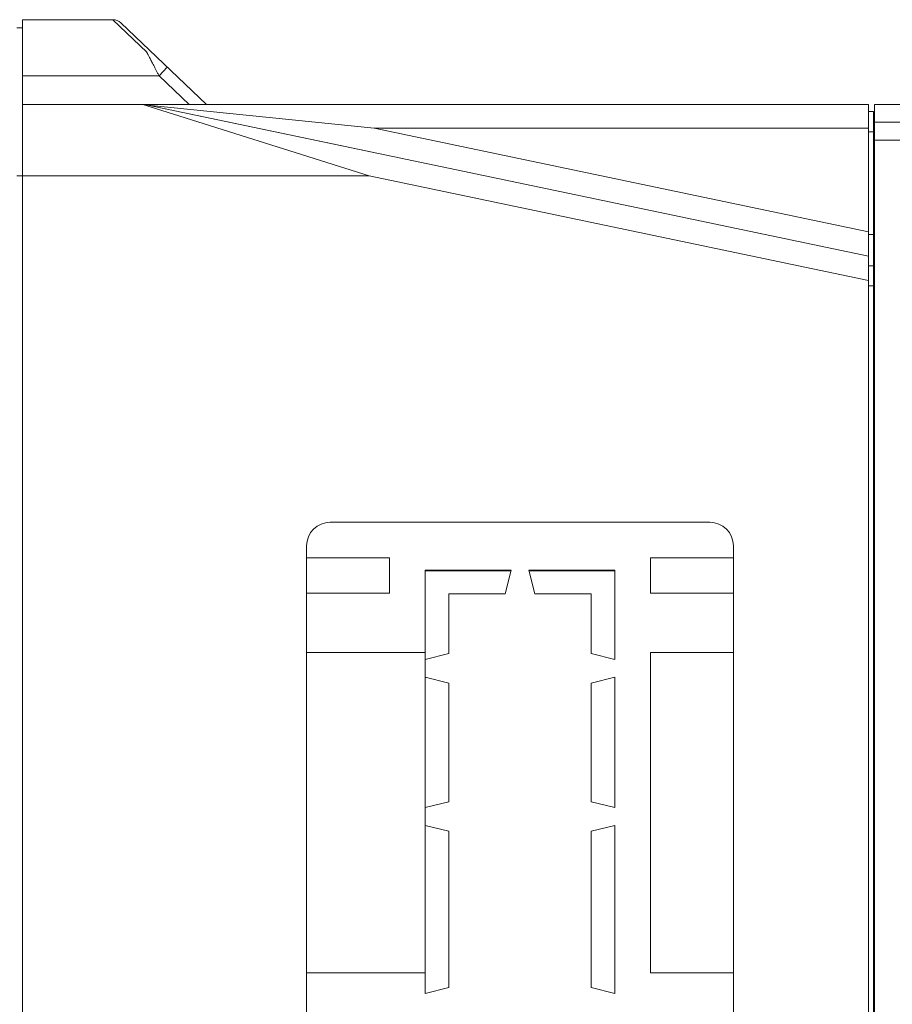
# Model space of a CAD drawing. Header units: millimetres. Extents: x -473 to 23648, y -382 to 1866.
# Tile 8 of 256: x -245 to -172, y 156 to 239. Entities that reach past the tile are written whole.
import ezdxf

# ---------------------------------------------------------------- set-up
doc = ezdxf.new("R2010")
doc.units = ezdxf.units.MM
doc.header["$LTSCALE"] = 80
doc.layers.get('0').update_dxf_attribs({"linetype": 'CONTINUOUS'})
for name, color, linetype in [('02___PRT_ALL_AXES', 7, 'CONTINUOUS'), ('09_ALL_ROUNDS', 7, 'CONTINUOUS'), ('20_ALL_FEATURES', 7, 'CONTINUOUS')]:
    doc.layers.add(name, color=color, linetype=linetype)

msp = doc.modelspace()

# ---------------------------------------------------------------- linework, layer by layer
at = {"color": 0, "linetype": 'Continuous', "lineweight": 0}
for p, q in [((-203.96, 192.485), (-206.647, 192.485)), ((-202.435, 192.485), (-195.197, 192.485)), ((-196.197, 192.535), (-196.197, 192.485))]:
    msp.add_line(p, q, dxfattribs=at)
for centre, radius, start, end in [((-207.647, 192.485), 1, 0.00002, 2.86571), ((-206.15, 192.485), 0.502, 0.01093, 5.73392)]:
    msp.add_arc(centre, radius, start, end, dxfattribs=at)
at = {"layer": '02___PRT_ALL_AXES', "color": 0, "linetype": 'Continuous', "lineweight": 0}
for p, q in [((-245.647, 238.282), (-245.147, 238.282)), ((-173.797, 219.024), (-234.594, 231.772)), ((-215.513, 231.815), (-173.797, 231.815)), ((-173.797, 45.815), (-173.797, 231.815)), ((-173.797, 221.068), (-215.513, 229.815)), ((-215.513, 229.815), (-173.797, 229.815)), ((-245.647, 225.814), (-245.147, 225.814)), ((-173.797, 216.981), (-215.928, 225.815)), ((-211.197, 192.535), (-211.197, 183.51)), ((-221.197, 185.585), (-211.197, 185.585)), ((-209.197, 185.51), (-211.197, 185.01)), ((-185.197, 185.585), (-192.197, 185.585)), ((-211.197, 183.51), (-209.197, 183.01))]:
    msp.add_line(p, q, dxfattribs=at)
at = {"layer": '09_ALL_ROUNDS', "color": 0, "linetype": 'Continuous', "lineweight": 0}
for p, q in [((-234.686, 236.234), (-237.548, 238.972)), ((-229.647, 231.815), (-236.857, 238.695)), ((-244.247, 234.247), (-233.644, 234.247)), ((-233.644, 234.247), (-232.954, 234.97)), ((-231.096, 231.815), (-233.644, 234.247)), ((-215.513, 231.815), (-245.147, 231.815)), ((-215.928, 225.815), (-235.005, 231.815)), ((-215.517, 227.772), (-234.594, 231.772)), ((-215.513, 229.815), (-234.594, 231.772)), ((-173.397, 230.515), (-173.297, 230.515)), ((-170.297, 230.315), (-173.297, 230.315)), ((-173.397, 217.515), (-173.297, 217.515)), ((-206.647, 192.485), (-211.197, 192.485))]:
    msp.add_line(p, q, dxfattribs=at)
for centre, radius, start, end in [((-237.548, 237.972), 1, 46.33951, 90), ((-235.005, 229.815), 2, 78.15792, 90), ((-207.647, 192.485), 1, 0, 2.87299)]:
    msp.add_arc(centre, radius, start, end, dxfattribs=at)
msp.add_open_spline([(-233.644, 234.247), (-233.683, 234.321), (-233.76, 234.467), (-233.874, 234.685), (-233.985, 234.896), (-234.09, 235.098), (-234.19, 235.288), (-234.282, 235.463), (-234.365, 235.622), (-234.44, 235.764), (-234.505, 235.888), (-234.56, 235.994), (-234.605, 236.081), (-234.641, 236.149), (-234.667, 236.198), (-234.68, 236.224), (-234.686, 236.234)], degree=3, knots=[0, 0, 0, 0, 0.250396, 0.49735, 0.736915, 0.965704, 1.180573, 1.37913, 1.559466, 1.720031, 1.860171, 1.979466, 2.077693, 2.154334, 2.209442, 2.243713, 2.243713, 2.243713, 2.243713], dxfattribs=at)
at = {"layer": '20_ALL_FEATURES', "color": 0, "linetype": 'Continuous', "lineweight": 0}
for p, q in [((-245.147, 45.815), (-245.147, 238.972)), ((-237.548, 238.972), (-245.147, 238.972)), ((-244.247, 234.247), (-245.147, 234.247)), ((-245.147, 231.815), (-235.005, 231.815)), ((-173.297, 45.815), (-173.297, 231.815)), ((-173.297, 231.815), (-170.297, 231.815)), ((-173.797, 231.215), (-173.397, 231.215)), ((-173.397, 231.215), (-173.397, 46.415)), ((-173.397, 230.515), (-173.297, 230.515)), ((-173.797, 229.515), (-173.397, 229.515)), ((-173.397, 229.015), (-173.297, 229.015)), ((-170.297, 228.815), (-173.297, 228.815)), ((-245.147, 225.815), (-215.928, 225.815)), ((-173.797, 220.865), (-173.397, 220.865)), ((-173.297, 220.858), (-173.397, 220.858)), ((-173.797, 218.215), (-173.397, 218.215)), ((-173.397, 217.515), (-173.297, 217.515)), ((-173.797, 216.515), (-173.397, 216.515)), ((-173.397, 216.015), (-173.297, 216.015)), ((-187.197, 196.585), (-219.197, 196.585)), ((-221.197, 194.585), (-221.197, 104.585)), ((-185.197, 104.585), (-185.197, 194.585)), ((-221.197, 193.585), (-214.197, 193.585)), ((-214.197, 190.585), (-214.197, 193.585)), ((-192.197, 193.585), (-192.197, 190.585)), ((-185.197, 193.585), (-192.197, 193.585)), ((-203.947, 192.535), (-211.197, 192.535)), ((-203.947, 192.535), (-204.447, 190.535)), ((-201.947, 190.535), (-202.447, 192.535)), ((-195.197, 192.535), (-202.447, 192.535)), ((-195.197, 185.01), (-195.197, 192.535)), ((-221.197, 190.585), (-214.197, 190.585)), ((-209.197, 190.535), (-209.197, 185.51)), ((-204.447, 190.535), (-209.197, 190.535)), ((-197.197, 190.535), (-201.947, 190.535)), ((-197.197, 185.51), (-197.197, 190.535)), ((-185.197, 190.585), (-192.197, 190.585)), ((-195.197, 185.01), (-197.197, 185.51)), ((-192.197, 185.585), (-192.197, 158.585)), ((-211.197, 156.835), (-211.197, 183.51)), ((-211.106, 183.487), (-211.197, 183.487)), ((-209.197, 183.01), (-209.197, 173.01)), ((-197.197, 183.01), (-195.197, 183.51)), ((-197.197, 173.01), (-197.197, 183.01)), ((-195.197, 183.51), (-195.197, 172.51)), ((-209.197, 173.01), (-211.197, 172.51)), ((-195.197, 172.51), (-197.197, 173.01)), ((-211.197, 171.01), (-209.197, 170.51)), ((-209.197, 170.51), (-209.197, 157.335)), ((-197.197, 170.51), (-195.197, 171.01)), ((-197.197, 157.335), (-197.197, 170.51)), ((-195.197, 171.01), (-195.197, 156.835)), ((-211.197, 158.585), (-221.197, 158.585)), ((-185.197, 158.585), (-192.197, 158.585)), ((-209.197, 157.335), (-211.197, 156.835)), ((-195.197, 156.835), (-197.197, 157.335))]:
    msp.add_line(p, q, dxfattribs=at)
for centre, start, end in [((-219.197, 194.585), 90, 180), ((-187.197, 194.585), 0, 90)]:
    msp.add_arc(centre, 2, start, end, dxfattribs=at)

doc.saveas('drawing.dxf')
